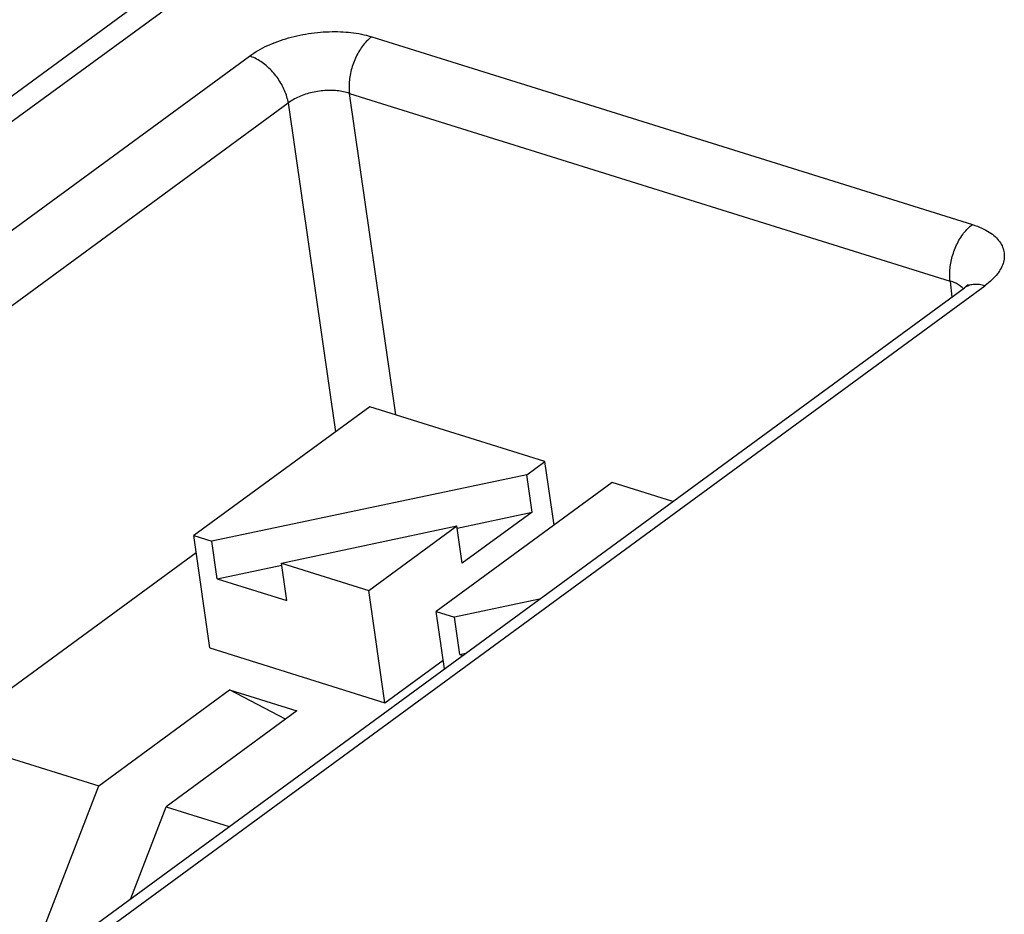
# Model space of a CAD drawing. Header units: millimetres. Extents: x 0 to 210, y 0 to 297.
# Tile 20 of 30: x 58 to 72, y 235 to 247. Entities that reach past the tile are written whole.
import ezdxf

# ---------------------------------------------------------------- set-up
doc = ezdxf.new("R2010")
doc.units = ezdxf.units.MM
doc.header["$LTSCALE"] = 19.36
doc.layers.get('0').update_dxf_attribs({"linetype": 'CONTINUOUS'})

msp = doc.modelspace()

# ---------------------------------------------------------------- linework, layer by layer
at = {"color": 9, "linetype": 'Continuous'}
for p, q in [((70.663, 254.6821), (55.5892, 243.6395)), ((63.066, 246.6675), (71.2947, 244.0954)), ((54.9102, 241.6564), (61.3906, 246.4038)), ((63.3945, 241.4898), (62.7606, 245.8921)), ((62.7606, 245.8921), (70.9893, 243.32)), ((55.4425, 241.0129), (61.9229, 245.7603)), ((61.9229, 245.7603), (62.5714, 241.2568)), ((59.1745, 234.253), (71.4632, 243.2553)), ((70.9893, 243.32), (71.011, 243.1013))]:
    msp.add_line(p, q, dxfattribs=at)
at = {"color": 7, "linetype": 'Continuous'}
for p, q in [((55.0263, 243.5817), (70.1003, 254.6244)), ((58.8932, 234.2242), (71.1852, 243.229)), ((63.0405, 241.6005), (60.6288, 239.8337)), ((65.4384, 240.8509), (63.0405, 241.6005)), ((65.1887, 240.668), (65.4384, 240.8509)), ((65.563, 239.9783), (65.4384, 240.8509)), ((65.1887, 240.668), (60.8771, 239.7561)), ((65.2619, 240.1551), (65.1887, 240.668)), ((66.3606, 240.5627), (63.949, 238.7959)), ((67.1912, 240.3031), (66.3606, 240.5627)), ((64.2367, 239.9383), (65.2619, 240.1551)), ((65.2619, 240.1551), (64.3058, 239.4547)), ((61.8278, 239.459), (64.2325, 239.9676)), ((63.0267, 239.0842), (64.2325, 239.9676)), ((64.3058, 239.4547), (64.2325, 239.9676)), ((60.8485, 238.2952), (60.6288, 239.8337)), ((60.6288, 239.8337), (60.8771, 239.7561)), ((60.9503, 239.2433), (60.8771, 239.7561)), ((57.2042, 237.0713), (60.6616, 239.6041)), ((60.9503, 239.2433), (61.8319, 239.4297)), ((61.901, 238.9461), (61.8278, 239.459)), ((61.8278, 239.459), (63.0267, 239.0842)), ((60.9503, 239.2433), (61.901, 238.9461)), ((63.2464, 237.5457), (63.0267, 239.0842)), ((65.3651, 238.9653), (64.1973, 238.7183)), ((64.0612, 238.0101), (63.949, 238.7959)), ((63.949, 238.7959), (64.1973, 238.7183)), ((64.2705, 238.2055), (64.1973, 238.7183)), ((60.8485, 238.2952), (63.2464, 237.5457)), ((64.2705, 238.2055), (64.3512, 238.2226)), ((63.2464, 237.5457), (64.044, 238.13)), ((64.2705, 238.2055), (64.3107, 238.1929)), ((59.3254, 236.4083), (61.1181, 237.7215)), ((61.8838, 237.3186), (61.1181, 237.7215)), ((61.1181, 237.7215), (62.0403, 237.4333)), ((62.0403, 237.4333), (60.2476, 236.12)), ((57.2042, 237.0713), (59.3254, 236.4083)), ((58.3301, 233.8221), (59.3254, 236.4083)), ((59.7634, 234.8617), (60.2476, 236.12)), ((60.2476, 236.12), (61.1122, 235.8497))]:
    msp.add_line(p, q, dxfattribs=at)
at = {"color": 9, "linetype": 'Continuous'}
for points in [[(61.3906, 246.4038), (61.4209, 246.4248), (61.4511, 246.4447), (61.4813, 246.4636), (61.5118, 246.4816), (61.5434, 246.4993), (61.5755, 246.5163), (61.6077, 246.5325), (61.6405, 246.548), (61.6741, 246.5629), (61.7083, 246.5773), (61.7431, 246.591), (61.7784, 246.6042), (61.8142, 246.6167), (61.8505, 246.6287), (61.8875, 246.6401), (61.925, 246.6509), (61.9631, 246.6612), (62.0017, 246.671), (62.0409, 246.6802), (62.0804, 246.6887), (62.1203, 246.6967), (62.1605, 246.7039), (62.2008, 246.7105), (62.2412, 246.7164), (62.2817, 246.7216), (62.3221, 246.7261), (62.3624, 246.7299), (62.4025, 246.733), (62.4426, 246.7354), (62.4824, 246.7372), (62.5218, 246.7382), (62.5607, 246.7385), (62.5989, 246.7381), (62.6363, 246.737), (62.6732, 246.7353), (62.7096, 246.7328), (62.7457, 246.7297), (62.7814, 246.7259), (62.817, 246.7214), (62.8525, 246.7161), (62.8882, 246.71), (62.9239, 246.7032), (62.9589, 246.6956), (62.994, 246.6873), (63.0297, 246.6779), (63.066, 246.6675)], [(63.066, 246.6675), (63.0507, 246.6559), (63.0356, 246.6434), (63.0207, 246.6301), (63.0059, 246.6161), (62.9914, 246.6012), (62.9771, 246.5857), (62.9631, 246.5694), (62.9494, 246.5524), (62.936, 246.5348), (62.9229, 246.5165), (62.9102, 246.4977), (62.8979, 246.4782), (62.8859, 246.4583), (62.8744, 246.4378), (62.8633, 246.4169), (62.8527, 246.3955), (62.8425, 246.3738), (62.8329, 246.3517), (62.8237, 246.3292), (62.8151, 246.3065), (62.807, 246.2835), (62.7995, 246.2604), (62.7925, 246.237), (62.7861, 246.2135), (62.7803, 246.1899), (62.775, 246.1663), (62.7704, 246.1426), (62.7664, 246.119), (62.763, 246.0954), (62.7602, 246.0719), (62.758, 246.0485), (62.7565, 246.0254), (62.7556, 246.0025), (62.7553, 245.9798), (62.7557, 245.9573), (62.7567, 245.9352), (62.7583, 245.9135), (62.7606, 245.8921)], [(61.9229, 245.7603), (61.9191, 245.7811), (61.9146, 245.8022), (61.9093, 245.8235), (61.9032, 245.845), (61.8964, 245.8667), (61.8889, 245.8885), (61.8807, 245.91), (61.872, 245.9311), (61.8629, 245.9517), (61.8533, 245.9721), (61.843, 245.9925), (61.832, 246.013), (61.8203, 246.0334), (61.8081, 246.0537), (61.7952, 246.0738), (61.7818, 246.0936), (61.768, 246.113), (61.7536, 246.1321), (61.7387, 246.151), (61.7232, 246.1695), (61.7073, 246.1877), (61.691, 246.2054), (61.6742, 246.2226), (61.6569, 246.2395), (61.6391, 246.2559), (61.6209, 246.2717), (61.6026, 246.2868), (61.5841, 246.3012), (61.5655, 246.3147), (61.5467, 246.3276), (61.5275, 246.3399), (61.5079, 246.3516), (61.488, 246.3627), (61.468, 246.3729), (61.4482, 246.382), (61.4287, 246.3902), (61.4095, 246.3975), (61.3906, 246.4038)], [(62.7606, 245.8921), (62.7412, 245.8984), (62.7213, 245.9041), (62.7007, 245.9094), (62.6796, 245.9141), (62.658, 245.9183), (62.6359, 245.9219), (62.6133, 245.9251), (62.5904, 245.9276), (62.5671, 245.9296), (62.5436, 245.9311), (62.5197, 245.932), (62.4956, 245.9323), (62.4713, 245.9321), (62.4468, 245.9313), (62.4222, 245.9299), (62.3976, 245.928), (62.3729, 245.9255), (62.3483, 245.9225), (62.3237, 245.9189), (62.2992, 245.9148), (62.2749, 245.9101), (62.2508, 245.9049), (62.2269, 245.8992), (62.2033, 245.893), (62.1801, 245.8863), (62.1572, 245.8791), (62.1346, 245.8715), (62.1125, 245.8634), (62.0909, 245.8548), (62.0697, 245.8458), (62.0491, 245.8364), (62.0291, 245.8266), (62.0097, 245.8163), (61.9909, 245.8058), (61.9728, 245.7949), (61.9554, 245.7836), (61.9388, 245.7721), (61.9229, 245.7603)], [(70.9893, 243.32), (70.987, 243.3411), (70.9854, 243.3627), (70.9844, 243.3846), (70.984, 243.407), (70.9843, 243.4299), (70.9852, 243.4529), (70.9867, 243.476), (70.9888, 243.4988), (70.9914, 243.5212), (70.9946, 243.5436), (70.9983, 243.5663), (71.0027, 243.5892), (71.0076, 243.6122), (71.0132, 243.6353), (71.0193, 243.6584), (71.026, 243.6813), (71.0332, 243.7041), (71.041, 243.7267), (71.0493, 243.7492), (71.0582, 243.7716), (71.0677, 243.7937), (71.0776, 243.8155), (71.0881, 243.8371), (71.0991, 243.8584), (71.1107, 243.8794), (71.1228, 243.9), (71.1352, 243.92), (71.148, 243.9393), (71.1611, 243.9578), (71.1745, 243.9757), (71.1885, 243.9933), (71.203, 244.0104), (71.218, 244.0269), (71.2333, 244.0427), (71.2486, 244.0573), (71.264, 244.071), (71.2793, 244.0837), (71.2947, 244.0954)], [(71.2947, 244.0954), (71.3294, 244.0836), (71.3621, 244.0716), (71.3927, 244.0594), (71.4216, 244.0468), (71.4496, 244.0336), (71.4762, 244.02), (71.5011, 244.0061), (71.5245, 243.9918), (71.5468, 243.977), (71.5678, 243.9617), (71.5874, 243.9459), (71.6058, 243.9298), (71.6229, 243.9133), (71.6387, 243.8963), (71.6533, 243.879), (71.6668, 243.8612), (71.679, 243.843), (71.6901, 243.8244), (71.6999, 243.8053), (71.7084, 243.786), (71.7157, 243.7663), (71.7216, 243.7464), (71.7261, 243.7262), (71.7293, 243.7058), (71.7311, 243.6853), (71.7315, 243.6647), (71.7306, 243.644), (71.7284, 243.6232), (71.7248, 243.6023), (71.7199, 243.5814), (71.7137, 243.5605), (71.7062, 243.5398), (71.6976, 243.5194), (71.6878, 243.4991), (71.6767, 243.4791), (71.6645, 243.4591), (71.651, 243.4392), (71.6361, 243.4193), (71.62, 243.3994), (71.6023, 243.3794), (71.583, 243.359), (71.5622, 243.3386), (71.5402, 243.3183), (71.5166, 243.2978), (71.4909, 243.2768), (71.4632, 243.2553)], [(71.1682, 243.2165), (71.1628, 243.223), (71.1531, 243.2332), (71.1423, 243.2432), (71.1307, 243.2527), (71.1182, 243.2619), (71.1048, 243.2707), (71.0906, 243.2791), (71.0756, 243.2871), (71.0598, 243.2946), (71.0432, 243.3017), (71.0259, 243.3083), (71.0079, 243.3144), (70.9893, 243.32)], [(71.4632, 243.2553), (71.4445, 243.2608), (71.426, 243.2653), (71.4077, 243.269), (71.3895, 243.2719), (71.3716, 243.2739), (71.354, 243.2749), (71.3367, 243.2752), (71.3197, 243.2745), (71.3031, 243.2729), (71.2868, 243.2705), (71.271, 243.2672), (71.2556, 243.263), (71.2406, 243.258), (71.2262, 243.2521), (71.2122, 243.2454), (71.1989, 243.2378), (71.186, 243.2295), (71.1819, 243.2265)]]:
    msp.add_lwpolyline(points, dxfattribs=at)
at = {"color": 7, "linetype": 'Continuous'}
msp.add_lwpolyline([(71.2334, 243.2723), (71.2334, 243.2724), (71.2334, 243.2723), (71.2332, 243.272), (71.2329, 243.2717), (71.2325, 243.2712), (71.232, 243.2705), (71.2313, 243.2698), (71.2306, 243.2689), (71.2297, 243.2679), (71.2287, 243.2668), (71.2276, 243.2656), (71.2263, 243.2643), (71.2249, 243.2628), (71.2234, 243.2613), (71.2217, 243.2596), (71.2198, 243.2578), (71.2179, 243.256), (71.2157, 243.254), (71.2134, 243.2519), (71.2109, 243.2497), (71.2083, 243.2474), (71.2055, 243.245), (71.2025, 243.2425), (71.1994, 243.24), (71.1961, 243.2373), (71.1926, 243.2346), (71.189, 243.2318), (71.1852, 243.229)], dxfattribs=at)

doc.saveas('drawing.dxf')
